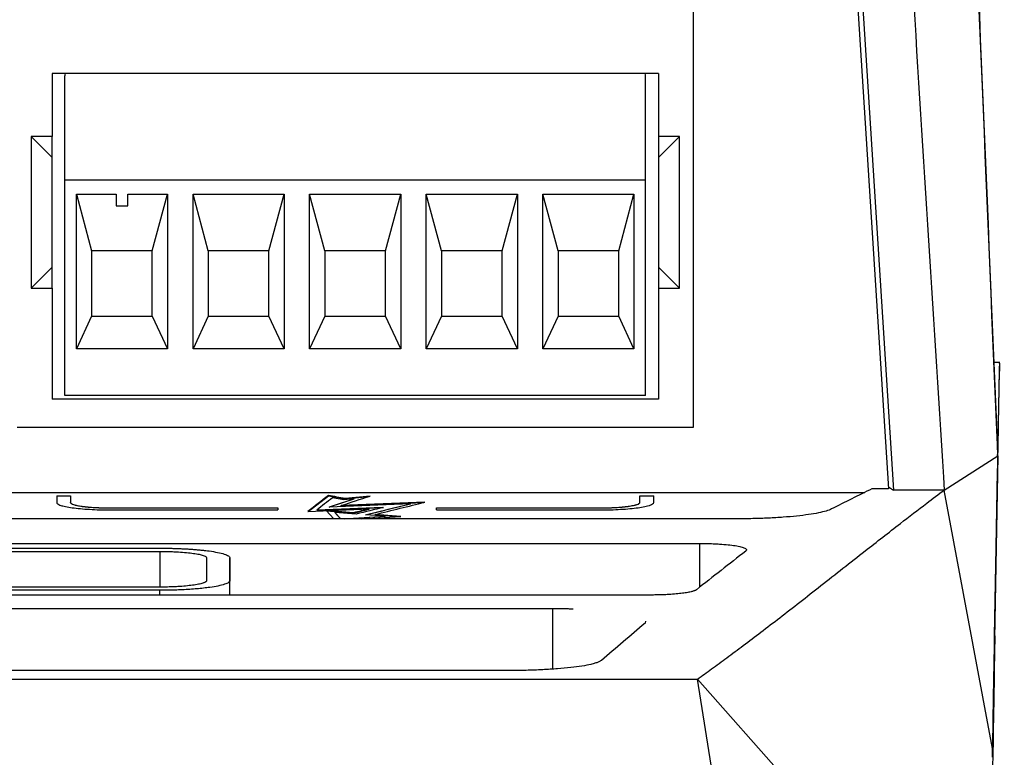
# Model space of a CAD drawing. Header units: millimetres. Extents: x -508 to 796, y -404 to 760.
# Tile 24 of 116: x 254 to 296, y -199 to -168. Entities that reach past the tile are written whole.
import ezdxf

# ---------------------------------------------------------------- set-up
doc = ezdxf.new("R2010")
doc.units = ezdxf.units.MM

msp = doc.modelspace()

# ---------------------------------------------------------------- linework, layer by layer
at = {"color": 7, "linetype": 'Continuous', "lineweight": 25}
for p, q in [((288.577, -143.539), (291.4, -187.938)), ((288.826, -144.172), (291.615, -187.989)), ((283.03, -185.291), (283.03, -166.391)), ((255.53, -170.141), (255.53, -172.841)), ((281.53, -170.141), (255.53, -170.141)), ((281.53, -170.141), (281.53, -172.841)), ((256.08, -174.716), (256.08, -170.241)), ((280.98, -174.716), (280.98, -170.241)), ((255.53, -172.841), (254.63, -172.841)), ((254.63, -172.841), (254.63, -179.341)), ((255.53, -173.741), (254.63, -172.841)), ((255.53, -173.741), (255.53, -172.841)), ((282.43, -172.841), (281.53, -172.841)), ((281.53, -173.741), (282.43, -172.841)), ((281.53, -172.841), (281.53, -173.741)), ((282.43, -179.341), (282.43, -172.841)), ((255.53, -178.441), (255.53, -173.741)), ((281.53, -173.741), (281.53, -178.441)), ((256.08, -183.941), (256.08, -174.716)), ((280.98, -174.716), (256.08, -174.716)), ((280.98, -183.941), (280.98, -174.716)), ((256.577, -175.316), (258.28, -175.316)), ((256.577, -181.941), (256.577, -175.316)), ((256.577, -175.316), (257.23, -177.741)), ((258.28, -175.316), (258.28, -175.816)), ((258.78, -175.316), (260.483, -175.316)), ((258.78, -175.816), (258.78, -175.316)), ((259.83, -177.741), (260.483, -175.316)), ((260.483, -175.316), (260.483, -181.941)), ((261.577, -181.941), (261.577, -175.316)), ((261.577, -175.316), (265.483, -175.316)), ((262.23, -177.741), (261.577, -175.316)), ((264.83, -177.741), (265.483, -175.316)), ((265.483, -175.316), (265.483, -181.941)), ((266.577, -181.941), (266.577, -175.316)), ((266.577, -175.316), (270.483, -175.316)), ((267.23, -177.741), (266.577, -175.316)), ((269.83, -177.741), (270.483, -175.316)), ((270.483, -175.316), (270.483, -181.941)), ((271.577, -181.941), (271.577, -175.316)), ((271.577, -175.316), (275.483, -175.316)), ((272.23, -177.741), (271.577, -175.316)), ((274.83, -177.741), (275.483, -175.316)), ((275.483, -175.316), (275.483, -181.941)), ((276.577, -181.941), (276.577, -175.316)), ((276.577, -175.316), (280.483, -175.316)), ((277.23, -177.741), (276.577, -175.316)), ((279.83, -177.741), (280.483, -175.316)), ((280.483, -175.316), (280.483, -181.941)), ((258.28, -175.816), (258.78, -175.816)), ((257.23, -177.741), (257.23, -180.541)), ((259.83, -177.741), (257.23, -177.741)), ((259.83, -180.541), (259.83, -177.741)), ((262.23, -177.741), (262.23, -180.541)), ((264.83, -177.741), (262.23, -177.741)), ((264.83, -180.541), (264.83, -177.741)), ((267.23, -177.741), (267.23, -180.541)), ((269.83, -177.741), (267.23, -177.741)), ((269.83, -180.541), (269.83, -177.741)), ((272.23, -177.741), (272.23, -180.541)), ((274.83, -177.741), (272.23, -177.741)), ((274.83, -180.541), (274.83, -177.741)), ((277.23, -177.741), (277.23, -180.541)), ((279.83, -177.741), (277.23, -177.741)), ((279.83, -180.541), (279.83, -177.741)), ((255.53, -178.441), (254.63, -179.341)), ((255.53, -179.341), (255.53, -178.441)), ((281.53, -178.441), (282.43, -179.341)), ((281.53, -178.441), (281.53, -179.341)), ((254.63, -179.341), (255.53, -179.341)), ((255.53, -179.341), (255.53, -184.091)), ((281.53, -179.341), (281.53, -184.091)), ((281.53, -179.341), (282.43, -179.341)), ((257.23, -180.541), (256.577, -181.941)), ((257.23, -180.541), (259.83, -180.541)), ((259.83, -180.541), (260.483, -181.941)), ((262.23, -180.541), (261.577, -181.941)), ((262.23, -180.541), (264.83, -180.541)), ((265.483, -181.941), (264.83, -180.541)), ((267.23, -180.541), (266.577, -181.941)), ((267.23, -180.541), (269.83, -180.541)), ((270.483, -181.941), (269.83, -180.541)), ((272.23, -180.541), (271.577, -181.941)), ((272.23, -180.541), (274.83, -180.541)), ((275.483, -181.941), (274.83, -180.541)), ((277.23, -180.541), (276.577, -181.941)), ((277.23, -180.541), (279.83, -180.541)), ((280.483, -181.941), (279.83, -180.541)), ((260.483, -181.941), (256.577, -181.941)), ((265.483, -181.941), (261.577, -181.941)), ((270.483, -181.941), (266.577, -181.941)), ((275.483, -181.941), (271.577, -181.941)), ((280.483, -181.941), (276.577, -181.941)), ((296.17, -182.519), (295.92, -182.519)), ((296.157, -182.557), (296.151, -182.897)), ((296.157, -182.547), (296.157, -182.557)), ((295.95, -194.233), (296.151, -182.897)), ((280.98, -183.941), (256.08, -183.941)), ((281.53, -184.091), (255.53, -184.091)), ((254.03, -185.291), (283.03, -185.291)), ((293.788, -187.989), (296.08, -186.524)), ((296.08, -186.524), (295.864, -199.072)), ((296.079, -186.524), (296.082, -186.383)), ((293.753, -187.433), (293.788, -187.989)), ((295.948, -194.485), (296.072, -187.196)), ((291.396, -187.86), (291.615, -187.989)), ((247.923, -188.09), (290.381, -188.09)), ((255.73, -188.245), (256.33, -188.245)), ((256.33, -188.255), (255.73, -188.255)), ((266.516, -188.904), (267.383, -188.234)), ((267.383, -188.234), (267.383, -188.224)), ((269.167, -188.246), (268.098, -188.355)), ((268.098, -188.365), (269.123, -188.261)), ((280.73, -188.245), (281.33, -188.245)), ((281.33, -188.255), (280.73, -188.255)), ((291.4, -187.938), (290.688, -187.938)), ((293.788, -187.989), (291.617, -187.989)), ((295.864, -199.072), (293.788, -187.989)), ((256.33, -188.536), (256.33, -188.526)), ((270.899, -188.58), (267.42, -188.718)), ((268.476, -188.378), (267.455, -188.717)), ((268.037, -188.412), (267.558, -188.324)), ((271.518, -188.513), (267.935, -188.655)), ((267.935, -188.665), (271.469, -188.525)), ((267.935, -188.665), (267.935, -188.655)), ((268.476, -188.368), (268.037, -188.412)), ((268.098, -188.365), (268.098, -188.355)), ((268.476, -188.378), (268.476, -188.368)), ((270.899, -188.591), (269.009, -189.055)), ((270.899, -188.591), (270.899, -188.58)), ((280.73, -188.536), (280.73, -188.526)), ((258.03, -188.759), (265.213, -188.759)), ((258.03, -188.769), (258.03, -188.759)), ((265.213, -188.769), (258.03, -188.769)), ((258.03, -188.842), (265.213, -188.842)), ((265.213, -188.759), (265.213, -188.842)), ((266.502, -188.905), (269.128, -188.8)), ((266.882, -188.847), (269.747, -188.733)), ((269.698, -188.745), (266.882, -188.857)), ((266.882, -188.857), (266.882, -188.847)), ((268.459, -188.965), (267.284, -188.874)), ((267.284, -188.874), (267.608, -189.224)), ((267.294, -188.885), (268.459, -188.975)), ((267.657, -188.95), (267.911, -189.224)), ((268.574, -189.021), (267.657, -188.95)), ((267.657, -188.96), (267.657, -188.95)), ((267.902, -189.224), (267.657, -188.96)), ((268.071, -189.224), (269.811, -189.117)), ((269.811, -189.128), (268.236, -189.224)), ((268.459, -188.975), (268.459, -188.965)), ((268.815, -189.224), (270.482, -189.122)), ((269.811, -189.117), (268.977, -189.053)), ((269.128, -188.81), (269.128, -188.8)), ((270.482, -189.122), (269.386, -189.037)), ((269.386, -189.047), (269.386, -189.037)), ((269.386, -189.047), (270.409, -189.126)), ((269.811, -189.128), (269.811, -189.117)), ((272.018, -188.759), (279.03, -188.759)), ((272.018, -188.842), (272.018, -188.759)), ((279.03, -188.769), (272.018, -188.769)), ((272.018, -188.842), (279.03, -188.842)), ((279.03, -188.769), (279.03, -188.759)), ((284.895, -189.224), (247.768, -189.224)), ((230.324, -190.28), (283.311, -190.28)), ((230.324, -190.483), (260.157, -190.483)), ((230.324, -190.621), (260.157, -190.621)), ((262.157, -190.897), (262.157, -191.873)), ((263.157, -192.49), (263.157, -190.895)), ((263.157, -190.897), (263.157, -191.873)), ((263.157, -192.49), (263.157, -191.839)), ((260.157, -192.149), (230.324, -192.149)), ((260.157, -192.287), (230.324, -192.287)), ((281.195, -192.49), (230.324, -192.49)), ((230.324, -193.066), (277.006, -193.066)), ((280.982, -193.611), (280.958, -193.695)), ((295.952, -194.237), (295.927, -195.693)), ((275.136, -195.726), (230.324, -195.726)), ((230.324, -196.092), (283.208, -196.092)), ((291.167, -246.172), (283.208, -196.092)), ((283.208, -196.092), (296.364, -210.979))]:
    msp.add_line(p, q, dxfattribs=at)
at = {"color": 250, "linetype": 'Continuous', "lineweight": 25}
for p, q in [((283.311, -192.147), (283.311, -190.28)), ((260.157, -190.621), (260.157, -192.149)), ((260.157, -192.49), (260.157, -192.287)), ((277.006, -195.657), (277.006, -193.066))]:
    msp.add_line(p, q, dxfattribs=at)
at = {"color": 7, "linetype": 'Continuous', "lineweight": 25}
for centre, start, end in [((256.38, -170.241), 160.5288, 180), ((280.68, -170.241), 0, 19.4712)]:
    msp.add_arc(centre, 0.3, start, end, dxfattribs=at)
for points, knots in [([(291.034, -144.172), (291.26, -147.776), (291.487, -151.382), (291.94, -158.592), (292.62, -169.407), (293.3, -180.222), (293.753, -187.433)], [0, 0, 0, 0, 0.25, 0.25, 0.5, 1, 1, 1, 1]), ([(296.156, -182.561), (296.155, -182.556), (296.154, -182.545), (296.144, -182.907), (296.128, -183.644), (296.107, -184.754), (296.09, -185.844), (296.082, -186.383)], [0, 0, 0, 0, 0.132649, 0.349177, 0.566689, 0.785555, 1, 1, 1, 1]), ([(283.208, -196.092), (283.41, -195.948), (283.829, -195.647), (284.483, -195.167), (285.188, -194.641), (285.944, -194.069), (286.75, -193.45), (287.608, -192.785), (288.828, -191.831), (290.267, -190.7), (291.78, -189.52), (292.911, -188.65), (293.538, -188.177), (293.788, -187.989)], [0, 0, 0, 0, 0.056956, 0.118735, 0.185339, 0.256768, 0.333021, 0.414099, 0.500001, 0.679159, 0.822208, 0.929154, 1, 1, 1, 1]), ([(255.73, -188.526), (255.73, -188.546), (255.745, -188.567), (255.803, -188.607), (255.847, -188.627), (255.961, -188.665), (256.031, -188.683), (256.197, -188.717), (256.294, -188.734), (256.505, -188.763), (256.621, -188.776), (256.872, -188.799), (257.006, -188.809), (257.422, -188.833), (257.725, -188.842), (258.03, -188.842)], [0, 0, 0, 0, 0.125, 0.125, 0.25, 0.25, 0.375, 0.375, 0.5, 0.5, 0.625, 0.625, 0.75, 0.75, 1, 1, 1, 1]), ([(256.33, -188.526), (256.33, -188.541), (256.341, -188.556), (256.384, -188.586), (256.416, -188.6), (256.501, -188.628), (256.553, -188.642), (256.675, -188.667), (256.747, -188.679), (256.981, -188.712), (257.171, -188.729), (257.581, -188.753), (257.805, -188.759), (258.03, -188.759)], [0, 0, 0, 0, 0.125, 0.125, 0.25, 0.25, 0.375, 0.375, 0.5, 0.5, 0.75, 0.75, 1, 1, 1, 1]), ([(258.03, -188.769), (257.917, -188.769), (257.807, -188.768), (257.589, -188.762), (257.48, -188.757), (257.274, -188.745), (257.176, -188.738), (256.991, -188.721), (256.904, -188.711), (256.669, -188.679), (256.543, -188.653), (256.375, -188.597), (256.33, -188.566), (256.33, -188.536)], [0, 0, 0, 0, 0.125, 0.125, 0.25, 0.25, 0.375, 0.375, 0.5, 0.5, 0.75, 0.75, 1, 1, 1, 1]), ([(279.03, -188.759), (279.143, -188.759), (279.254, -188.757), (279.472, -188.751), (279.58, -188.747), (279.787, -188.735), (279.884, -188.728), (280.069, -188.711), (280.157, -188.701), (280.391, -188.669), (280.517, -188.643), (280.686, -188.587), (280.73, -188.556), (280.73, -188.526)], [0, 0, 0, 0, 0.125, 0.125, 0.25, 0.25, 0.375, 0.375, 0.5, 0.5, 0.75, 0.75, 1, 1, 1, 1]), ([(279.03, -188.842), (279.183, -188.842), (279.333, -188.84), (279.628, -188.831), (279.774, -188.825), (280.053, -188.809), (280.186, -188.799), (280.436, -188.776), (280.554, -188.763), (280.871, -188.719), (281.042, -188.684), (281.27, -188.608), (281.33, -188.567), (281.33, -188.526)], [0, 0, 0, 0, 0.125, 0.125, 0.25, 0.25, 0.375, 0.375, 0.5, 0.5, 0.75, 0.75, 1, 1, 1, 1]), ([(280.73, -188.536), (280.73, -188.551), (280.719, -188.566), (280.677, -188.596), (280.644, -188.61), (280.56, -188.639), (280.508, -188.652), (280.385, -188.677), (280.314, -188.689), (280.079, -188.722), (279.89, -188.739), (279.48, -188.763), (279.256, -188.769), (279.03, -188.769)], [0, 0, 0, 0, 0.125, 0.125, 0.25, 0.25, 0.375, 0.375, 0.5, 0.5, 0.75, 0.75, 1, 1, 1, 1]), ([(288.952, -188.802), (288.833, -188.862), (288.646, -188.918), (288.136, -189.022), (287.824, -189.067), (287.277, -189.124), (287.083, -189.141), (286.68, -189.171), (286.471, -189.183), (286.035, -189.203), (285.809, -189.211), (285.356, -189.221), (285.127, -189.224), (284.895, -189.224)], [0, 0, 0, 0, 0.25, 0.25, 0.5, 0.5, 0.625, 0.625, 0.75, 0.75, 0.875, 0.875, 1, 1, 1, 1]), ([(283.311, -190.28), (283.36, -190.28), (283.457, -190.28), (283.602, -190.282), (283.744, -190.286), (283.884, -190.29), (284.021, -190.297), (284.24, -190.309), (284.527, -190.333), (284.839, -190.373), (285.086, -190.423), (285.222, -190.47), (285.288, -190.51), (285.313, -190.541), (285.313, -190.572), (285.291, -190.593), (285.28, -190.603)], [0, 0, 0, 0, 0.0419572, 0.0833666, 0.1244429, 0.165406, 0.2064777, 0.2478777, 0.3685821, 0.4894836, 0.6137888, 0.7395731, 0.8051707, 0.8698881, 0.9345542, 1, 1, 1, 1]), ([(260.157, -190.483), (260.213, -190.483), (260.326, -190.483), (260.495, -190.485), (260.667, -190.488), (260.839, -190.493), (261.011, -190.5), (261.182, -190.507), (261.35, -190.517), (261.515, -190.527), (261.676, -190.539), (261.833, -190.553), (261.984, -190.568), (262.13, -190.584), (262.359, -190.614), (262.651, -190.662), (262.884, -190.72), (263.024, -190.772), (263.1, -190.813), (263.149, -190.855), (263.154, -190.883), (263.157, -190.897)], [0, 0, 0, 0, 0.035371, 0.071385, 0.107994, 0.145137, 0.182747, 0.22075, 0.259072, 0.297672, 0.33657, 0.375792, 0.415358, 0.455287, 0.495595, 0.614522, 0.743193, 0.800993, 0.870815, 0.935917, 1, 1, 1, 1]), ([(260.157, -190.621), (260.203, -190.621), (260.294, -190.621), (260.429, -190.623), (260.563, -190.626), (260.695, -190.631), (260.826, -190.636), (261.033, -190.647), (261.304, -190.668), (261.602, -190.703), (261.844, -190.744), (262.002, -190.786), (262.097, -190.826), (262.148, -190.861), (262.154, -190.885), (262.157, -190.897)], [0, 0, 0, 0, 0.043357, 0.086395, 0.129319, 0.172336, 0.21565, 0.259463, 0.383956, 0.507925, 0.629324, 0.751152, 0.83395, 0.916443, 1, 1, 1, 1]), ([(263.157, -191.873), (263.156, -191.88), (263.154, -191.908), (263.114, -191.949), (263.03, -191.995), (262.896, -192.046), (262.67, -192.104), (262.349, -192.158), (262.035, -192.197), (261.747, -192.225), (261.441, -192.248), (261.124, -192.266), (260.8, -192.278), (260.477, -192.286), (260.263, -192.287), (260.157, -192.287)], [0, 0, 0, 0, 0.0329834, 0.1267762, 0.1947124, 0.2508834, 0.3780857, 0.4959473, 0.5722078, 0.6470377, 0.7205631, 0.7929246, 0.8639239, 0.9330838, 1, 1, 1, 1]), ([(262.157, -191.873), (262.156, -191.879), (262.154, -191.892), (262.14, -191.91), (262.118, -191.929), (262.086, -191.947), (262.046, -191.965), (261.965, -191.993), (261.819, -192.031), (261.568, -192.072), (261.268, -192.105), (260.963, -192.128), (260.677, -192.141), (260.419, -192.148), (260.245, -192.149), (260.157, -192.149)], [0, 0, 0, 0, 0.043436, 0.086536, 0.129494, 0.172505, 0.215766, 0.259467, 0.384478, 0.508551, 0.63009, 0.751525, 0.834236, 0.916581, 1, 1, 1, 1]), ([(283.164, -192.262), (283.155, -192.268), (283.137, -192.281), (283.099, -192.299), (283.052, -192.317), (282.996, -192.335), (282.9, -192.36), (282.745, -192.391), (282.503, -192.425), (282.221, -192.453), (281.938, -192.471), (281.673, -192.482), (281.435, -192.489), (281.275, -192.489), (281.195, -192.49)], [0, 0, 0, 0, 0.050346, 0.100234, 0.149899, 0.199577, 0.249503, 0.37193, 0.49403, 0.617941, 0.742127, 0.828577, 0.914111, 1, 1, 1, 1]), ([(277.006, -193.066), (277.064, -193.066), (277.181, -193.067), (277.355, -193.068), (277.528, -193.071), (277.701, -193.074), (277.815, -193.078), (277.872, -193.079)], [0, 0, 0, 0, 0.200465, 0.40031, 0.599921, 0.799688, 1, 1, 1, 1]), ([(295.866, -199.072), (295.878, -198.355), (295.901, -196.92), (295.926, -195.549), (295.943, -194.665), (295.954, -194.166), (295.955, -194.104), (295.955, -194.073)], [0, 0, 0, 0, 0.23085, 0.462006, 0.641406, 0.82095, 1, 1, 1, 1]), ([(279.088, -195.29), (279.077, -195.298), (279.054, -195.316), (279.008, -195.341), (278.953, -195.366), (278.888, -195.391), (278.814, -195.415), (278.731, -195.438), (278.563, -195.48), (278.268, -195.537), (277.783, -195.602), (277.216, -195.655), (276.679, -195.688), (276.223, -195.707), (275.865, -195.718), (275.502, -195.725), (275.258, -195.725), (275.136, -195.726)], [0, 0, 0, 0, 0.036019, 0.071763, 0.107319, 0.142775, 0.178219, 0.213741, 0.24943, 0.37176, 0.49377, 0.617675, 0.741893, 0.806939, 0.871273, 0.935443, 1, 1, 1, 1]), ([(295.935, -195.699), (295.935, -195.679), (295.936, -195.616), (295.924, -196.311), (295.9, -197.687), (295.873, -199.253), (295.859, -200.036)], [0, 0, 0, 0, 0.134023, 0.422334, 0.71116, 1, 1, 1, 1])]:
    msp.add_open_spline(points, degree=3, knots=knots, dxfattribs=at)
for points in [[(294.752, -154.745), (295.199, -165.338), (295.637, -175.931), (296.079, -186.524)], [(296.082, -186.383), (295.643, -175.929), (295.21, -165.475), (294.766, -155.021)], [(255.73, -188.245), (255.73, -188.338), (255.73, -188.432), (255.73, -188.526)], [(256.33, -188.245), (256.33, -188.338), (256.33, -188.432), (256.33, -188.526)], [(267.383, -188.224), (267.09, -188.449), (266.796, -188.676), (266.502, -188.905)], [(268.098, -188.355), (267.86, -188.311), (267.622, -188.268), (267.383, -188.224)], [(267.383, -188.234), (267.622, -188.278), (267.86, -188.321), (268.098, -188.365)], [(267.935, -188.655), (268.345, -188.518), (268.756, -188.382), (269.167, -188.246)], [(280.73, -188.526), (280.73, -188.432), (280.73, -188.338), (280.73, -188.245)], [(281.33, -188.526), (281.33, -188.432), (281.33, -188.338), (281.33, -188.245)], [(290.688, -187.938), (290.109, -188.223), (289.53, -188.511), (288.952, -188.802)], [(267.558, -188.324), (267.332, -188.497), (267.107, -188.672), (266.882, -188.847)], [(267.42, -188.718), (267.772, -188.601), (268.124, -188.484), (268.476, -188.368)], [(268.977, -189.053), (269.618, -188.894), (270.259, -188.737), (270.899, -188.58)], [(269.386, -189.037), (270.097, -188.861), (270.808, -188.687), (271.518, -188.513)], [(269.128, -188.8), (268.905, -188.855), (268.682, -188.91), (268.459, -188.965)], [(268.459, -188.975), (268.682, -188.92), (268.905, -188.865), (269.128, -188.81)], [(269.747, -188.733), (269.356, -188.829), (268.965, -188.925), (268.574, -189.021)], [(285.28, -190.603), (284.575, -191.155), (283.87, -191.71), (283.164, -192.262)], [(280.958, -193.695), (280.335, -194.236), (279.711, -194.77), (279.088, -195.29)], [(295.857, -199.444), (295.86, -199.318), (295.862, -199.194), (295.864, -199.072)]]:
    msp.add_open_spline(points, degree=3, dxfattribs=at)

doc.saveas('drawing.dxf')
